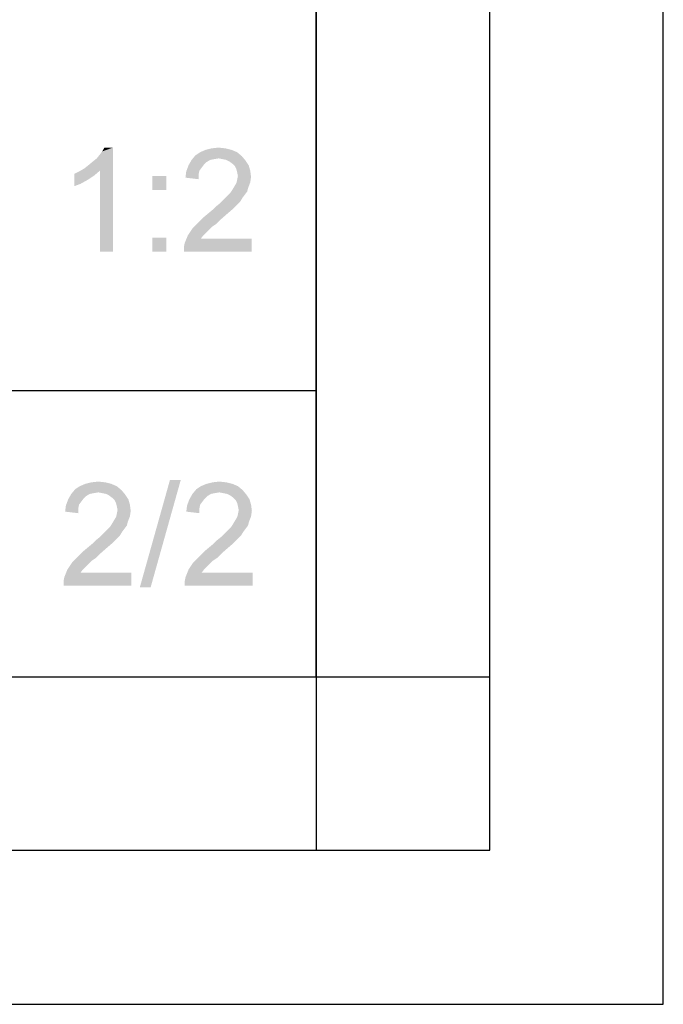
# Paper-space layout '61767N-2-A-2_1_2' of a CAD drawing. Header units: millimetres. Extents: x 0 to 594, y 1 to 420.
# Tile 65 of 83: x 575 to 594, y 1 to 29. Entities that reach past the tile are written whole.
import ezdxf

# ---------------------------------------------------------------- set-up
doc = ezdxf.new("R2010")
doc.units = ezdxf.units.MM
doc.header["$LTSCALE"] = 32.67
doc.layers.add('61767N-2-A-2_DXF_FORMAT', color=7, linetype='CONTINUOUS')
doc.layers.add('DETAIL', color=7, linetype='CONTINUOUS')

psp = doc.layouts.new('61767N-2-A-2_1_2')

# ---------------------------------------------------------------- linework, layer by layer
at = {"layer": '61767N-2-A-2_DXF_FORMAT', "color": 2, "linetype": 'Continuous'}
for p, q in [((594, 0.5605), (594, 420)), ((589, 5), (589, 415)), ((584, 80.662), (584, 10)), ((515, 18.25), (584, 18.25)), ((409, 10), (584, 10)), ((584, 10), (589, 10)), ((584, 10), (584, 5)), ((20, 5), (589, 5)), ((0, 0.5605), (594, 0.5605))]:
    psp.add_line(p, q, dxfattribs=at)
at = {"layer": '61767N-2-A-2_DXF_FORMAT', "color": 7, "linetype": 'Continuous'}
for p, q in [((584, 10), (584, 410)), ((25, 10), (584, 10))]:
    psp.add_line(p, q, dxfattribs=at)
at = {"layer": 'DETAIL', "color": 2, "linetype": 'Continuous'}
for points in [[(577.3226, 24.65), (577.4337, 24.7389), (578.1448, 25.25)], [(577.767, 24.5833), (577.3226, 24.65), (578.1448, 25.25)], [(577.4337, 24.7389), (577.567, 24.85), (578.1448, 25.25)], [(577.567, 24.85), (577.6781, 24.9389), (578.1448, 25.25)], [(577.6781, 24.9389), (577.767, 25.05), (578.1448, 25.25)], [(577.767, 25.05), (577.8337, 25.1389), (578.1448, 25.25)], [(577.767, 22.25), (577.767, 24.5833), (578.1448, 25.25)], [(577.767, 22.25), (578.1448, 25.25), (578.1448, 22.25)], [(578.1448, 25.25), (577.8337, 25.1389), (577.9003, 25.25)], [(581.8559, 25.0056), (580.4114, 24.8944), (580.5226, 25.0278)], [(581.8559, 25.0056), (581.1892, 24.9389), (580.4114, 24.8944)], [(581.7226, 25.1167), (580.5226, 25.0278), (580.6559, 25.1167)], [(580.5226, 25.0278), (581.7226, 25.1167), (581.8559, 25.0056)], [(581.567, 25.1833), (580.6559, 25.1167), (580.8114, 25.1833)], [(580.6559, 25.1167), (581.567, 25.1833), (581.7226, 25.1167)], [(581.3892, 25.2278), (580.8114, 25.1833), (580.9892, 25.2278)], [(580.8114, 25.1833), (581.3892, 25.2278), (581.567, 25.1833)], [(580.9892, 25.2278), (581.1892, 25.25), (581.3892, 25.2278)], [(581.3003, 24.9167), (581.1892, 24.9389), (581.8559, 25.0056)], [(581.4114, 24.8944), (581.3003, 24.9167), (581.8559, 25.0056)], [(581.4114, 24.8944), (581.8559, 25.0056), (581.967, 24.8722)], [(580.7003, 24.6722), (580.2559, 24.5611), (580.3226, 24.7389)], [(580.9448, 24.8944), (580.8337, 24.8278), (580.3226, 24.7389)], [(580.9448, 24.8944), (580.3226, 24.7389), (580.4114, 24.8944)], [(580.8337, 24.8278), (580.767, 24.7611), (580.3226, 24.7389)], [(580.3226, 24.7389), (580.767, 24.7611), (580.7003, 24.6722)], [(581.1892, 24.9389), (581.0559, 24.9167), (580.4114, 24.8944)], [(580.4114, 24.8944), (581.0559, 24.9167), (580.9448, 24.8944)], [(581.967, 24.8722), (581.5003, 24.85), (581.4114, 24.8944)], [(581.5892, 24.7833), (581.5003, 24.85), (581.967, 24.8722)], [(581.5892, 24.7833), (581.967, 24.8722), (582.0559, 24.7389)], [(582.0559, 24.7389), (581.6559, 24.7167), (581.5892, 24.7833)], [(581.7003, 24.6278), (581.6559, 24.7167), (582.0559, 24.7389)], [(581.7003, 24.6278), (582.0559, 24.7389), (582.1003, 24.5833)], [(577.0337, 24.4944), (577.167, 24.5611), (577.767, 24.5833)], [(577.0337, 24.4944), (577.767, 24.5833), (577.6114, 24.45)], [(577.6114, 24.45), (577.0337, 24.1389), (577.0337, 24.4944)], [(577.6114, 24.45), (577.4114, 24.3167), (577.0337, 24.1389)], [(577.767, 24.5833), (577.167, 24.5611), (577.3226, 24.65)], [(579.6781, 24.4278), (579.2781, 24.0278), (579.2781, 24.4278)], [(579.2781, 24.0278), (579.6781, 24.4278), (579.6781, 24.0278)], [(580.6114, 24.4722), (580.2337, 24.3833), (580.2559, 24.5611)], [(580.2337, 24.3833), (580.6114, 24.4722), (580.6114, 24.3389)], [(580.7003, 24.6722), (580.6337, 24.5833), (580.2559, 24.5611)], [(580.2559, 24.5611), (580.6337, 24.5833), (580.6114, 24.4722)], [(582.1003, 24.5833), (581.7226, 24.5389), (581.7003, 24.6278)], [(581.7448, 24.4278), (581.7226, 24.5389), (582.1003, 24.5833)], [(582.1226, 24.4056), (581.7226, 24.3167), (581.7448, 24.4278)], [(581.7226, 24.3167), (582.1226, 24.4056), (582.1003, 24.25)], [(581.7448, 24.4278), (582.1003, 24.5833), (582.1226, 24.4056)], [(577.4114, 24.3167), (577.2114, 24.2056), (577.0337, 24.1389)], [(581.6337, 24.1167), (581.7003, 24.2278), (582.1003, 24.25)], [(581.6337, 24.1167), (582.1003, 24.25), (582.0337, 24.0722)], [(582.1003, 24.25), (581.7003, 24.2278), (581.7226, 24.3167)], [(581.3892, 23.8056), (581.4559, 23.8722), (581.9448, 23.8944)], [(581.3892, 23.8056), (581.9448, 23.8944), (581.8781, 23.8056)], [(581.9448, 23.8944), (581.4559, 23.8722), (581.5226, 23.9389)], [(582.0114, 23.9833), (581.5226, 23.9389), (581.567, 24.0056)], [(581.5226, 23.9389), (582.0114, 23.9833), (581.9448, 23.8944)], [(582.0337, 24.0722), (581.567, 24.0056), (581.6337, 24.1167)], [(581.567, 24.0056), (582.0337, 24.0722), (582.0114, 23.9833)], [(581.0337, 23.4722), (581.1226, 23.5611), (581.7226, 23.6056)], [(581.0337, 23.4722), (581.7226, 23.6056), (581.5892, 23.4722)], [(581.7226, 23.6056), (581.1226, 23.5611), (581.2337, 23.65)], [(581.8114, 23.6944), (581.2337, 23.65), (581.3226, 23.7389)], [(581.2337, 23.65), (581.8114, 23.6944), (581.7226, 23.6056)], [(581.8781, 23.8056), (581.3226, 23.7389), (581.3892, 23.8056)], [(581.3226, 23.7389), (581.8781, 23.8056), (581.8114, 23.6944)], [(581.4337, 23.3389), (580.767, 23.25), (580.9003, 23.3611)], [(580.767, 23.25), (581.4337, 23.3389), (581.2559, 23.1833)], [(581.5892, 23.4722), (580.9003, 23.3611), (581.0337, 23.4722)], [(580.9003, 23.3611), (581.5892, 23.4722), (581.4337, 23.3389)], [(580.9892, 22.9611), (580.4337, 22.9167), (580.5226, 23.0056)], [(581.1226, 23.05), (580.5226, 23.0056), (580.6337, 23.1167)], [(580.5226, 23.0056), (581.1226, 23.05), (580.9892, 22.9611)], [(581.2559, 23.1833), (580.6337, 23.1167), (580.767, 23.25)], [(580.6337, 23.1167), (581.2559, 23.1833), (581.1226, 23.05)], [(580.7448, 22.7167), (580.6781, 22.6278), (580.2114, 22.4944)], [(580.7448, 22.7167), (580.2114, 22.4944), (580.3003, 22.7167)], [(580.9003, 22.8722), (580.3003, 22.7167), (580.4337, 22.9167)], [(580.9003, 22.8722), (580.8337, 22.8056), (580.3003, 22.7167)], [(580.3003, 22.7167), (580.8337, 22.8056), (580.7448, 22.7167)], [(580.4337, 22.9167), (580.9892, 22.9611), (580.9003, 22.8722)], [(579.6781, 22.65), (579.2781, 22.25), (579.2781, 22.65)], [(579.2781, 22.25), (579.6781, 22.65), (579.6781, 22.25)], [(580.1892, 22.3833), (580.2114, 22.4944), (582.1448, 22.6278)], [(580.1892, 22.25), (580.1892, 22.3833), (582.1448, 22.6278)], [(580.1892, 22.25), (582.1448, 22.6278), (582.1448, 22.25)], [(580.6781, 22.6278), (582.1448, 22.6278), (580.2114, 22.4944)], [(577.5226, 15.6028), (577.7226, 15.625), (577.9226, 15.6028)], [(580.0979, 15.6694), (578.9201, 12.5806), (579.7867, 15.6694)], [(578.9201, 12.5806), (580.0979, 15.6694), (579.2312, 12.5806)], [(581.0133, 15.6028), (581.2133, 15.625), (581.4133, 15.6028)], [(578.3892, 15.3806), (576.9448, 15.2694), (577.0559, 15.4028)], [(578.3892, 15.3806), (577.7226, 15.3139), (576.9448, 15.2694)], [(578.2559, 15.4917), (577.0559, 15.4028), (577.1892, 15.4917)], [(577.0559, 15.4028), (578.2559, 15.4917), (578.3892, 15.3806)], [(578.1003, 15.5583), (577.1892, 15.4917), (577.3448, 15.5583)], [(577.1892, 15.4917), (578.1003, 15.5583), (578.2559, 15.4917)], [(577.9226, 15.6028), (577.3448, 15.5583), (577.5226, 15.6028)], [(577.3448, 15.5583), (577.9226, 15.6028), (578.1003, 15.5583)], [(577.8337, 15.2917), (577.7226, 15.3139), (578.3892, 15.3806)], [(577.9448, 15.2694), (577.8337, 15.2917), (578.3892, 15.3806)], [(577.9448, 15.2694), (578.3892, 15.3806), (578.5003, 15.2472)], [(581.8799, 15.3806), (580.4355, 15.2694), (580.5466, 15.4028)], [(581.8799, 15.3806), (581.2133, 15.3139), (580.4355, 15.2694)], [(581.7466, 15.4917), (580.5466, 15.4028), (580.6799, 15.4917)], [(580.5466, 15.4028), (581.7466, 15.4917), (581.8799, 15.3806)], [(581.591, 15.5583), (580.6799, 15.4917), (580.8355, 15.5583)], [(580.6799, 15.4917), (581.591, 15.5583), (581.7466, 15.4917)], [(581.4133, 15.6028), (580.8355, 15.5583), (581.0133, 15.6028)], [(580.8355, 15.5583), (581.4133, 15.6028), (581.591, 15.5583)], [(581.3244, 15.2917), (581.2133, 15.3139), (581.8799, 15.3806)], [(581.4355, 15.2694), (581.3244, 15.2917), (581.8799, 15.3806)], [(581.4355, 15.2694), (581.8799, 15.3806), (581.991, 15.2472)], [(577.2337, 15.0472), (576.7892, 14.9361), (576.8559, 15.1139)], [(577.2337, 15.0472), (577.167, 14.9583), (576.7892, 14.9361)], [(577.4781, 15.2694), (577.367, 15.2028), (576.8559, 15.1139)], [(577.4781, 15.2694), (576.8559, 15.1139), (576.9448, 15.2694)], [(577.367, 15.2028), (577.3003, 15.1361), (576.8559, 15.1139)], [(576.8559, 15.1139), (577.3003, 15.1361), (577.2337, 15.0472)], [(577.7226, 15.3139), (577.5892, 15.2917), (576.9448, 15.2694)], [(576.9448, 15.2694), (577.5892, 15.2917), (577.4781, 15.2694)], [(578.5003, 15.2472), (578.0337, 15.225), (577.9448, 15.2694)], [(578.1226, 15.1583), (578.0337, 15.225), (578.5003, 15.2472)], [(578.1226, 15.1583), (578.5003, 15.2472), (578.5892, 15.1139)], [(578.5892, 15.1139), (578.1892, 15.0917), (578.1226, 15.1583)], [(578.2337, 15.0028), (578.1892, 15.0917), (578.5892, 15.1139)], [(578.2337, 15.0028), (578.5892, 15.1139), (578.6337, 14.9583)], [(580.7244, 15.0472), (580.2799, 14.9361), (580.3466, 15.1139)], [(580.7244, 15.0472), (580.6577, 14.9583), (580.2799, 14.9361)], [(580.9688, 15.2694), (580.8577, 15.2028), (580.3466, 15.1139)], [(580.9688, 15.2694), (580.3466, 15.1139), (580.4355, 15.2694)], [(580.8577, 15.2028), (580.791, 15.1361), (580.3466, 15.1139)], [(580.3466, 15.1139), (580.791, 15.1361), (580.7244, 15.0472)], [(581.2133, 15.3139), (581.0799, 15.2917), (580.4355, 15.2694)], [(580.4355, 15.2694), (581.0799, 15.2917), (580.9688, 15.2694)], [(581.991, 15.2472), (581.5244, 15.225), (581.4355, 15.2694)], [(581.6133, 15.1583), (581.5244, 15.225), (581.991, 15.2472)], [(581.6133, 15.1583), (581.991, 15.2472), (582.0799, 15.1139)], [(582.0799, 15.1139), (581.6799, 15.0917), (581.6133, 15.1583)], [(581.7244, 15.0028), (581.6799, 15.0917), (582.0799, 15.1139)], [(581.7244, 15.0028), (582.0799, 15.1139), (582.1244, 14.9583)], [(577.1448, 14.8472), (576.767, 14.7583), (576.7892, 14.9361)], [(576.767, 14.7583), (577.1448, 14.8472), (577.1448, 14.7139)], [(576.7892, 14.9361), (577.167, 14.9583), (577.1448, 14.8472)], [(578.6337, 14.9583), (578.2559, 14.9139), (578.2337, 15.0028)], [(578.2781, 14.8028), (578.2559, 14.9139), (578.6337, 14.9583)], [(578.6559, 14.7806), (578.2559, 14.6917), (578.2781, 14.8028)], [(578.2559, 14.6917), (578.6559, 14.7806), (578.6337, 14.625)], [(578.2781, 14.8028), (578.6337, 14.9583), (578.6559, 14.7806)], [(580.6355, 14.8472), (580.2577, 14.7583), (580.2799, 14.9361)], [(580.2577, 14.7583), (580.6355, 14.8472), (580.6355, 14.7139)], [(580.2799, 14.9361), (580.6577, 14.9583), (580.6355, 14.8472)], [(582.1244, 14.9583), (581.7466, 14.9139), (581.7244, 15.0028)], [(581.7688, 14.8028), (581.7466, 14.9139), (582.1244, 14.9583)], [(582.1466, 14.7806), (581.7466, 14.6917), (581.7688, 14.8028)], [(581.7466, 14.6917), (582.1466, 14.7806), (582.1244, 14.625)], [(581.7688, 14.8028), (582.1244, 14.9583), (582.1466, 14.7806)], [(578.567, 14.4472), (578.1003, 14.3806), (578.167, 14.4917)], [(578.167, 14.4917), (578.2337, 14.6028), (578.6337, 14.625)], [(578.167, 14.4917), (578.6337, 14.625), (578.567, 14.4472)], [(578.6337, 14.625), (578.2337, 14.6028), (578.2559, 14.6917)], [(582.0577, 14.4472), (581.591, 14.3806), (581.6577, 14.4917)], [(581.6577, 14.4917), (581.7244, 14.6028), (582.1244, 14.625)], [(581.6577, 14.4917), (582.1244, 14.625), (582.0577, 14.4472)], [(582.1244, 14.625), (581.7244, 14.6028), (581.7466, 14.6917)], [(577.9226, 14.1806), (577.9892, 14.2472), (578.4781, 14.2694)], [(577.9226, 14.1806), (578.4781, 14.2694), (578.4114, 14.1806)], [(578.4781, 14.2694), (577.9892, 14.2472), (578.0559, 14.3139)], [(578.5448, 14.3583), (578.0559, 14.3139), (578.1003, 14.3806)], [(578.0559, 14.3139), (578.5448, 14.3583), (578.4781, 14.2694)], [(578.1003, 14.3806), (578.567, 14.4472), (578.5448, 14.3583)], [(581.4133, 14.1806), (581.4799, 14.2472), (581.9688, 14.2694)], [(581.4133, 14.1806), (581.9688, 14.2694), (581.9021, 14.1806)], [(581.9688, 14.2694), (581.4799, 14.2472), (581.5466, 14.3139)], [(582.0355, 14.3583), (581.5466, 14.3139), (581.591, 14.3806)], [(581.5466, 14.3139), (582.0355, 14.3583), (581.9688, 14.2694)], [(581.591, 14.3806), (582.0577, 14.4472), (582.0355, 14.3583)], [(577.567, 13.8472), (577.6559, 13.9361), (578.2559, 13.9806)], [(577.567, 13.8472), (578.2559, 13.9806), (578.1226, 13.8472)], [(578.2559, 13.9806), (577.6559, 13.9361), (577.767, 14.025)], [(578.3448, 14.0694), (577.767, 14.025), (577.8559, 14.1139)], [(577.767, 14.025), (578.3448, 14.0694), (578.2559, 13.9806)], [(578.4114, 14.1806), (577.8559, 14.1139), (577.9226, 14.1806)], [(577.8559, 14.1139), (578.4114, 14.1806), (578.3448, 14.0694)], [(581.0577, 13.8472), (581.1466, 13.9361), (581.7466, 13.9806)], [(581.0577, 13.8472), (581.7466, 13.9806), (581.6133, 13.8472)], [(581.7466, 13.9806), (581.1466, 13.9361), (581.2577, 14.025)], [(581.8355, 14.0694), (581.2577, 14.025), (581.3466, 14.1139)], [(581.2577, 14.025), (581.8355, 14.0694), (581.7466, 13.9806)], [(581.9021, 14.1806), (581.3466, 14.1139), (581.4133, 14.1806)], [(581.3466, 14.1139), (581.9021, 14.1806), (581.8355, 14.0694)], [(577.7892, 13.5583), (577.167, 13.4917), (577.3003, 13.625)], [(577.967, 13.7139), (577.3003, 13.625), (577.4337, 13.7361)], [(577.3003, 13.625), (577.967, 13.7139), (577.7892, 13.5583)], [(578.1226, 13.8472), (577.4337, 13.7361), (577.567, 13.8472)], [(577.4337, 13.7361), (578.1226, 13.8472), (577.967, 13.7139)], [(581.2799, 13.5583), (580.6577, 13.4917), (580.791, 13.625)], [(581.4577, 13.7139), (580.791, 13.625), (580.9244, 13.7361)], [(580.791, 13.625), (581.4577, 13.7139), (581.2799, 13.5583)], [(581.6133, 13.8472), (580.9244, 13.7361), (581.0577, 13.8472)], [(580.9244, 13.7361), (581.6133, 13.8472), (581.4577, 13.7139)], [(577.5226, 13.3361), (576.967, 13.2917), (577.0559, 13.3806)], [(577.6559, 13.425), (577.0559, 13.3806), (577.167, 13.4917)], [(577.0559, 13.3806), (577.6559, 13.425), (577.5226, 13.3361)], [(577.167, 13.4917), (577.7892, 13.5583), (577.6559, 13.425)], [(581.0133, 13.3361), (580.4577, 13.2917), (580.5466, 13.3806)], [(581.1466, 13.425), (580.5466, 13.3806), (580.6577, 13.4917)], [(580.5466, 13.3806), (581.1466, 13.425), (581.0133, 13.3361)], [(580.6577, 13.4917), (581.2799, 13.5583), (581.1466, 13.425)], [(577.2781, 13.0917), (577.2114, 13.0028), (576.7448, 12.8694)], [(577.2781, 13.0917), (576.7448, 12.8694), (576.8337, 13.0917)], [(577.4337, 13.2472), (576.8337, 13.0917), (576.967, 13.2917)], [(577.4337, 13.2472), (577.367, 13.1806), (576.8337, 13.0917)], [(576.8337, 13.0917), (577.367, 13.1806), (577.2781, 13.0917)], [(576.967, 13.2917), (577.5226, 13.3361), (577.4337, 13.2472)], [(580.7688, 13.0917), (580.7021, 13.0028), (580.2355, 12.8694)], [(580.7688, 13.0917), (580.2355, 12.8694), (580.3244, 13.0917)], [(580.9244, 13.2472), (580.3244, 13.0917), (580.4577, 13.2917)], [(580.9244, 13.2472), (580.8577, 13.1806), (580.3244, 13.0917)], [(580.3244, 13.0917), (580.8577, 13.1806), (580.7688, 13.0917)], [(580.4577, 13.2917), (581.0133, 13.3361), (580.9244, 13.2472)], [(576.7226, 12.7583), (576.7448, 12.8694), (578.6781, 13.0028)], [(576.7226, 12.625), (576.7226, 12.7583), (578.6781, 13.0028)], [(576.7226, 12.625), (578.6781, 13.0028), (578.6781, 12.625)], [(577.2114, 13.0028), (578.6781, 13.0028), (576.7448, 12.8694)], [(580.2133, 12.7583), (580.2355, 12.8694), (582.1688, 13.0028)], [(580.2133, 12.625), (580.2133, 12.7583), (582.1688, 13.0028)], [(580.2133, 12.625), (582.1688, 13.0028), (582.1688, 12.625)], [(580.7021, 13.0028), (582.1688, 13.0028), (580.2355, 12.8694)]]:
    psp.add_solid(points, dxfattribs=at)

doc.saveas('drawing.dxf')
